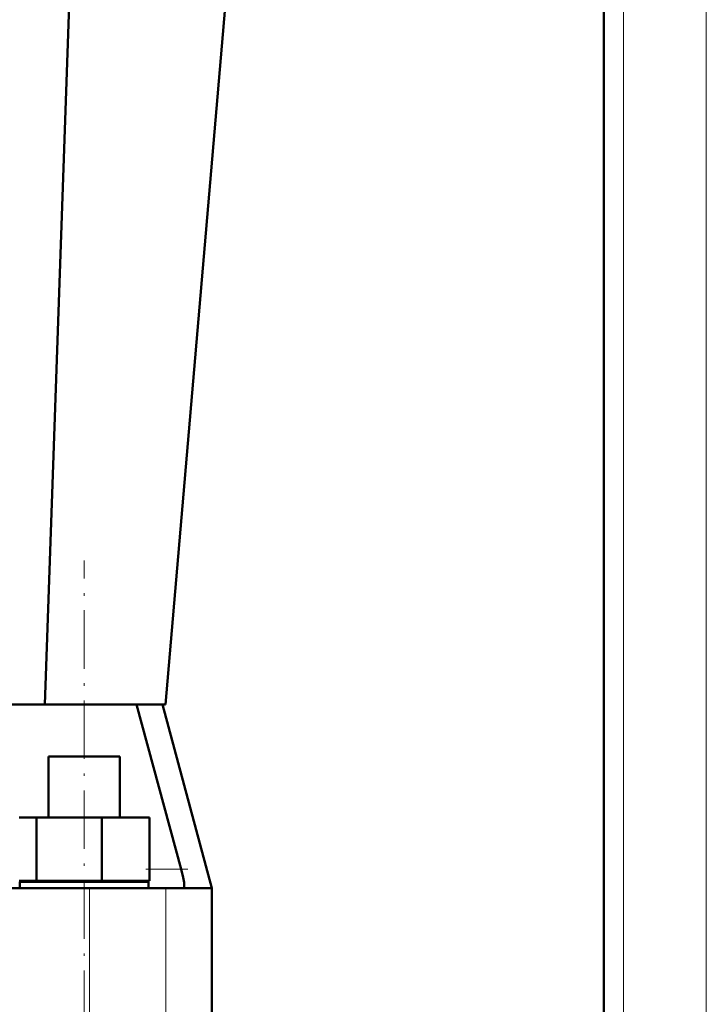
# Model space of a CAD drawing. Extents: x -2065 to 2446, y -2124 to 856.
# Tile 42 of 59: x 477 to 618, y 2 to 204. Entities that reach past the tile are written whole.
import ezdxf

# ---------------------------------------------------------------- set-up
doc = ezdxf.new("R2010")
doc.units = 0
doc.linetypes.add('DASHDOT', pattern=[18.5, 12, -3, 0.5, -3])

msp = doc.modelspace()

# ---------------------------------------------------------------- linework, layer by layer
at = {"color": 7, "lineweight": 50}
for p, q in [((481.83, 63.66), (491.98, 355.66)), ((506.56, 63.66), (531.56, 355.66)), ((596.57, -232.39), (596.57, 253.46)), ((466.9, 63.66), (489.9, 63.66)), ((489.9, 63.66), (500.65, 63.66)), ((500.65, 63.66), (509.81, 29.86)), ((500.65, 63.66), (505.78, 63.66)), ((506.57, 63.66), (505.78, 63.66)), ((505.96, 63.66), (516.07, 25.96)), ((482.6, 52.96), (489.9, 52.96)), ((482.6, 40.46), (482.6, 52.96)), ((489.9, 52.96), (497.2, 52.96)), ((497.2, 40.46), (497.2, 52.96)), ((476.52, 40.46), (480.11, 40.46)), ((480.11, 40.46), (493.49, 40.46)), ((480.11, 27.46), (480.11, 40.46)), ((493.49, 40.46), (503.29, 40.46)), ((493.49, 27.46), (493.49, 40.46)), ((503.29, 27.46), (503.29, 40.46)), ((480.11, 27.46), (476.52, 27.46)), ((503.1, 27.26), (476.7, 27.26)), ((476.7, 25.96), (476.7, 27.26)), ((493.49, 27.46), (480.11, 27.46)), ((482.6, 27.26), (482.6, 27.46)), ((503.29, 27.46), (493.49, 27.46)), ((497.2, 27.26), (497.2, 27.46)), ((503.1, 27.26), (503.1, 25.96)), ((510.39, 27), (510.38, 27.11)), ((490.99, 25.96), (470.8, 25.96)), ((506.65, 25.96), (490.99, 25.96)), ((510.27, 25.96), (506.65, 25.96)), ((516.07, 25.96), (510.27, 25.96)), ((516.07, 25.96), (516.07, -1.04))]:
    msp.add_line(p, q, dxfattribs=at)
at = {"color": 7, "linetype": 'DASHDOT', "lineweight": 18}
for p, q in [((600.57, -626.54), (600.57, 333.46)), ((617.57, -626.54), (617.57, 333.46)), ((489.9, -261.99), (489.9, 93.27))]:
    msp.add_line(p, q, dxfattribs=at)
at = {"color": 7, "lineweight": 18}
for p, q in [((600.57, -232.39), (600.57, 253.46)), ((617.57, -179.4), (617.57, 253.46)), ((489.9, 52.96), (489.9, 63.66)), ((509.81, 29.86), (503.29, 29.86)), ((490.99, 25.96), (490.99, -1.04)), ((506.65, 25.96), (506.65, -1.04))]:
    msp.add_line(p, q, dxfattribs=at)
at = {"color": 7, "linetype": 'DASHDOT', "lineweight": 18, "ltscale": 0.214464}
msp.add_line((511.15, 29.86), (502.57, 29.86), dxfattribs=at)
at = {"color": 7, "lineweight": 50}
for points in [[(510.38, 27.11), (510.21, 28.14), (509.81, 29.86)], [(510.27, 25.96), (510.31, 25.97), (510.34, 26), (510.38, 26.07), (510.42, 26.3), (510.43, 26.51), (510.39, 27)]]:
    msp.add_lwpolyline(points, dxfattribs=at)

doc.saveas('drawing.dxf')
